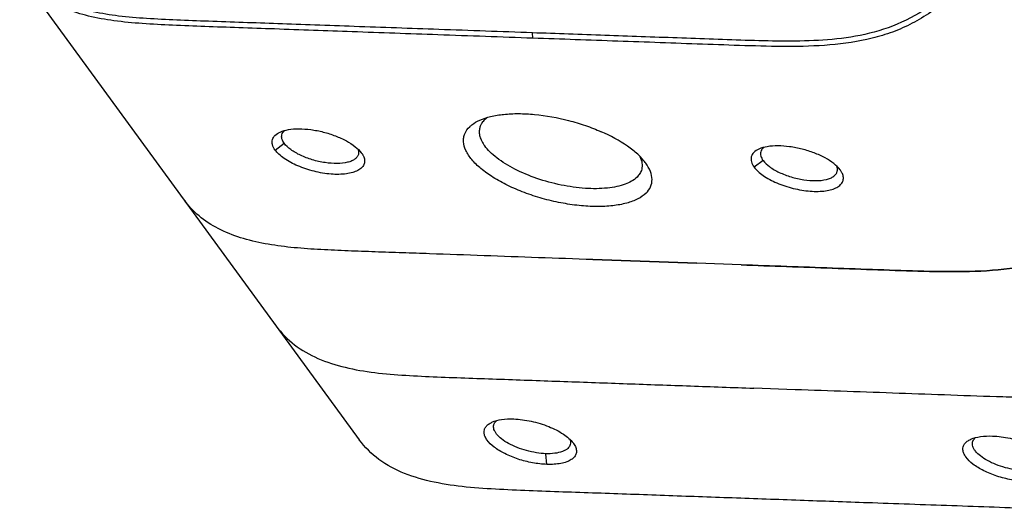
# Model space of a CAD drawing. Header units: millimetres. Extents: x 5359 to 5801, y -1494 to -1181.
# Tile 6 of 24: x 5631 to 5669, y -1416 to -1397. Entities that reach past the tile are written whole.
import ezdxf

# ---------------------------------------------------------------- set-up
doc = ezdxf.new("R2010")
doc.units = ezdxf.units.MM

msp = doc.modelspace()

# ---------------------------------------------------------------- linework, layer by layer
at = {"color": 7, "linetype": 'Continuous'}
for p, q in [((5631.132, -1395.352), (5644.028, -1413.01)), ((5650.626, -1397.757), (5650.607, -1397.554)), ((5640.835, -1402.005), (5641.179, -1401.749)), ((5644.116, -1402.122), (5644.108, -1402.112)), ((5644.108, -1402.112), (5644.116, -1402.122)), ((5654.909, -1402.504), (5654.893, -1402.483)), ((5659.366, -1402.4), (5659.026, -1402.653)), ((5662.284, -1402.742), (5662.292, -1402.753)), ((5662.292, -1402.753), (5662.303, -1402.767)), ((5662.303, -1402.767), (5662.293, -1402.753)), ((5656.856, -1406.31), (5652.902, -1406.169)), ((5652.902, -1406.169), (5656.856, -1406.31)), ((5658.53, -1406.369), (5656.856, -1406.31)), ((5660.585, -1411.11), (5659.018, -1411.054)), ((5651.154, -1413.948), (5651.116, -1413.541)), ((5663.516, -1415.406), (5663.505, -1415.414)), ((5663.522, -1415.414), (5663.505, -1415.414))]:
    msp.add_line(p, q, dxfattribs=at)
for centre, radius, start, end in [((5640.07, -1401.94), 3.333, 215.2499, 216.1435), ((5640.081, -1401.932), 3.346, 216.1439, 217.5775), ((5643.568, -1406.733), 3.33, 214.6642, 216.1439), ((5649.519, -1412.612), 0.424, 129.0781, 133.2539), ((5667.708, -1413.259), 0.425, 129.1266, 133.252)]:
    msp.add_arc(centre, radius, start, end, dxfattribs=at)
for points, knots in [([(5674.552, -1363.144), (5674.682, -1363.322), (5674.908, -1363.71), (5675.135, -1364.351), (5675.251, -1365.042), (5675.273, -1365.766), (5675.217, -1366.512), (5675.066, -1367.534), (5674.839, -1368.558), (5674.587, -1369.587), (5674.326, -1370.622), (5673.992, -1371.915), (5673.594, -1373.469), (5673.064, -1375.54), (5672.4, -1378.129), (5671.604, -1381.235), (5670.941, -1383.824), (5670.41, -1385.895), (5670.011, -1387.448), (5669.616, -1389.002), (5669.283, -1390.297), (5669.006, -1391.33), (5668.71, -1392.36), (5668.264, -1393.631), (5667.5, -1395.07), (5666.426, -1396.316), (5665.291, -1397.097), (5664.293, -1397.537), (5663.254, -1397.854), (5661.91, -1398.048), (5660.292, -1398.086), (5658.678, -1398.044), (5657.067, -1397.988), (5655.457, -1397.928), (5653.31, -1397.853), (5651.699, -1397.795), (5650.626, -1397.757)], [0, 0, 0, 0, 0.01299, 0.026222, 0.039881, 0.054071, 0.068775, 0.08389, 0.114868, 0.130541, 0.146255, 0.177736, 0.209222, 0.240699, 0.30366, 0.366621, 0.429581, 0.461063, 0.492546, 0.524017, 0.5555, 0.571264, 0.58704, 0.618623, 0.650414, 0.682423, 0.714546, 0.730582, 0.746554, 0.778381, 0.810139, 0.841811, 0.873452, 0.905088, 0.936725, 1, 1, 1, 1]), ([(5687.448, -1380.802), (5687.578, -1380.98), (5687.805, -1381.367), (5688.031, -1382.009), (5688.148, -1382.7), (5688.17, -1383.423), (5688.114, -1384.169), (5687.963, -1385.191), (5687.735, -1386.216), (5687.483, -1387.244), (5687.222, -1388.279), (5686.889, -1389.573), (5686.49, -1391.126), (5685.96, -1393.197), (5685.296, -1395.786), (5684.5, -1398.893), (5683.837, -1401.482), (5683.306, -1403.553), (5682.907, -1405.106), (5682.512, -1406.66), (5682.18, -1407.954), (5681.903, -1408.988), (5681.607, -1410.018), (5681.161, -1411.288), (5680.396, -1412.727), (5679.322, -1413.973), (5678.188, -1414.754), (5677.189, -1415.194), (5676.15, -1415.512), (5674.807, -1415.706), (5673.189, -1415.743), (5671.575, -1415.701), (5669.964, -1415.645), (5668.353, -1415.586), (5666.206, -1415.51), (5664.596, -1415.453), (5663.522, -1415.414)], [0, 0, 0, 0, 0.01299, 0.026222, 0.039881, 0.054071, 0.068775, 0.08389, 0.114868, 0.130541, 0.146255, 0.177736, 0.209222, 0.240699, 0.30366, 0.366621, 0.429581, 0.461063, 0.492546, 0.524017, 0.5555, 0.571264, 0.58704, 0.618623, 0.650414, 0.682423, 0.714546, 0.730582, 0.746554, 0.778381, 0.810139, 0.841811, 0.873452, 0.905088, 0.936725, 1, 1, 1, 1]), ([(5669.07, -1390.308), (5668.953, -1390.751), (5668.715, -1391.641), (5668.294, -1392.973), (5667.717, -1394.281), (5666.9, -1395.507), (5665.805, -1396.539), (5664.492, -1397.277), (5663.076, -1397.688), (5661.652, -1397.852), (5660.251, -1397.879), (5658.866, -1397.847), (5657.487, -1397.801), (5655.652, -1397.732), (5653.359, -1397.652), (5651.524, -1397.586), (5650.607, -1397.554)], [0, 0, 0, 0, 0.060869, 0.122391, 0.185319, 0.250204, 0.316713, 0.383244, 0.448178, 0.511241, 0.573036, 0.634229, 0.695228, 0.756176, 0.878087, 1, 1, 1, 1]), ([(5650.626, -1397.758), (5649.421, -1397.715), (5647.132, -1397.633), (5643.861, -1397.518), (5641.342, -1397.426), (5639.477, -1397.361), (5638.186, -1397.317), (5636.962, -1397.27), (5635.811, -1397.212), (5634.741, -1397.112), (5633.767, -1396.94), (5632.909, -1396.68), (5632.179, -1396.329), (5631.583, -1395.889), (5631.266, -1395.537), (5631.131, -1395.353)], [0, 0, 0, 0, 0.180644, 0.343272, 0.490363, 0.558349, 0.62289, 0.684063, 0.741783, 0.795603, 0.845016, 0.889676, 0.929626, 0.965812, 1, 1, 1, 1]), ([(5650.607, -1397.554), (5649.42, -1397.511), (5647.164, -1397.431), (5644.411, -1397.333), (5642.372, -1397.26), (5640.528, -1397.193), (5638.777, -1397.135), (5637.117, -1397.072), (5635.977, -1397.019), (5634.917, -1396.93), (5633.952, -1396.778), (5633.098, -1396.544), (5632.368, -1396.225), (5631.767, -1395.822), (5631.443, -1395.497), (5631.304, -1395.326)], [0, 0, 0, 0, 0.180321, 0.342919, 0.418494, 0.490244, 0.623209, 0.684626, 0.74257, 0.79657, 0.846099, 0.890807, 0.930725, 0.966567, 1, 1, 1, 1]), ([(5648.606, -1400.874), (5648.738, -1400.814), (5649.038, -1400.718), (5649.534, -1400.638), (5650.095, -1400.613), (5650.925, -1400.658), (5651.779, -1400.813), (5652.616, -1401.065), (5653.024, -1401.223), (5653.22, -1401.31)], [0, 0, 0, 0, 0.091808, 0.198045, 0.317197, 0.446736, 0.723619, 0.863821, 1, 1, 1, 1]), ([(5648.225, -1401.12), (5648.251, -1401.096), (5648.366, -1400.997), (5648.5, -1400.921), (5648.606, -1400.874)], [0, 0, 0, 0, 0.230352, 1, 1, 1, 1]), ([(5648.732, -1400.919), (5648.726, -1400.926), (5648.704, -1400.954), (5648.684, -1400.984), (5648.67, -1401.006)], [0, 0, 0, 0, 0.254759, 1, 1, 1, 1]), ([(5648.898, -1400.767), (5648.882, -1400.779), (5648.822, -1400.824), (5648.767, -1400.877), (5648.732, -1400.919)], [0, 0, 0, 0, 0.262606, 1, 1, 1, 1]), ([(5640.835, -1402.005), (5640.79, -1401.943), (5640.72, -1401.819), (5640.71, -1401.606), (5640.826, -1401.427), (5640.95, -1401.354), (5641.02, -1401.322)], [0, 0, 0, 0, 0.272851, 0.498028, 0.724223, 1, 1, 1, 1]), ([(5641.02, -1401.322), (5641.12, -1401.277), (5641.359, -1401.215), (5641.755, -1401.189), (5642.201, -1401.222), (5642.667, -1401.314), (5643.12, -1401.457), (5643.528, -1401.642), (5643.862, -1401.854), (5644.042, -1402.024), (5644.108, -1402.112)], [0, 0, 0, 0, 0.098848, 0.219058, 0.355333, 0.500088, 0.644816, 0.780993, 0.901111, 1, 1, 1, 1]), ([(5641.09, -1401.426), (5641.098, -1401.394), (5641.129, -1401.329), (5641.179, -1401.279), (5641.207, -1401.256)], [0, 0, 0, 0, 0.476402, 1, 1, 1, 1]), ([(5654.925, -1403.644), (5654.835, -1403.733), (5654.598, -1403.889), (5654.165, -1404.044), (5653.636, -1404.136), (5653.03, -1404.163), (5652.369, -1404.124), (5651.678, -1404.02), (5650.982, -1403.855), (5650.308, -1403.635), (5649.682, -1403.368), (5649.127, -1403.065), (5648.663, -1402.737), (5648.308, -1402.395), (5648.071, -1402.05), (5647.981, -1401.752), (5647.991, -1401.533), (5648.049, -1401.328), (5648.147, -1401.195), (5648.225, -1401.12)], [0, 0, 0, 0, 0.044207, 0.097527, 0.160274, 0.231495, 0.309424, 0.391805, 0.47609, 0.559613, 0.639756, 0.714114, 0.780682, 0.838108, 0.886088, 0.926049, 0.944276, 0.962204, 1, 1, 1, 1]), ([(5648.606, -1401.161), (5648.592, -1401.213), (5648.58, -1401.325), (5648.608, -1401.499), (5648.681, -1401.676), (5648.752, -1401.79), (5648.794, -1401.847)], [0, 0, 0, 0, 0.220189, 0.453818, 0.711679, 1, 1, 1, 1]), ([(5648.67, -1401.006), (5648.663, -1401.019), (5648.636, -1401.068), (5648.616, -1401.121), (5648.606, -1401.161)], [0, 0, 0, 0, 0.253997, 1, 1, 1, 1]), ([(5654.893, -1402.483), (5654.808, -1402.369), (5654.597, -1402.146), (5654.056, -1401.721), (5653.57, -1401.463), (5653.22, -1401.31)], [0, 0, 0, 0, 0.206288, 0.444364, 1, 1, 1, 1]), ([(5641.179, -1401.749), (5641.142, -1401.699), (5641.084, -1401.597), (5641.077, -1401.476), (5641.09, -1401.426)], [0, 0, 0, 0, 0.547302, 1, 1, 1, 1]), ([(5644.199, -1402.27), (5644.219, -1402.318), (5644.243, -1402.416), (5644.214, -1402.568), (5644.118, -1402.696), (5643.967, -1402.796), (5643.77, -1402.87), (5643.431, -1402.936), (5642.934, -1402.936), (5642.31, -1402.831), (5641.707, -1402.631), (5641.262, -1402.396), (5640.985, -1402.178), (5640.878, -1402.063), (5640.835, -1402.005)], [0, 0, 0, 0, 0.038561, 0.073847, 0.111128, 0.154709, 0.206704, 0.267456, 0.411396, 0.573968, 0.737441, 0.883873, 0.946303, 1, 1, 1, 1]), ([(5643.996, -1402.17), (5643.987, -1402.205), (5643.953, -1402.275), (5643.862, -1402.36), (5643.737, -1402.428), (5643.514, -1402.499), (5643.172, -1402.531), (5642.719, -1402.495), (5642.248, -1402.389), (5641.807, -1402.223), (5641.442, -1402.016), (5641.246, -1401.842), (5641.179, -1401.749)], [0, 0, 0, 0, 0.034304, 0.072463, 0.117057, 0.169087, 0.294707, 0.442647, 0.600625, 0.754516, 0.89092, 1, 1, 1, 1]), ([(5643.977, -1401.967), (5643.979, -1401.972), (5643.987, -1401.993), (5643.993, -1402.014), (5643.997, -1402.03)], [0, 0, 0, 0, 0.257602, 1, 1, 1, 1]), ([(5643.997, -1402.03), (5643.999, -1402.042), (5644.007, -1402.088), (5644.005, -1402.136), (5643.996, -1402.17)], [0, 0, 0, 0, 0.261397, 1, 1, 1, 1]), ([(5654.58, -1403.034), (5654.456, -1403.158), (5654.194, -1403.295), (5653.803, -1403.403), (5653.298, -1403.48), (5652.585, -1403.48), (5651.685, -1403.353), (5650.784, -1403.107), (5649.96, -1402.765), (5649.368, -1402.408), (5648.999, -1402.092), (5648.854, -1401.929), (5648.794, -1401.847)], [0, 0, 0, 0, 0.083621, 0.135271, 0.19334, 0.32583, 0.473142, 0.624686, 0.769253, 0.896665, 0.951627, 1, 1, 1, 1]), ([(5659.21, -1401.97), (5659.14, -1402.002), (5659.016, -1402.076), (5658.9, -1402.257), (5658.912, -1402.47), (5658.982, -1402.593), (5659.026, -1402.653)], [0, 0, 0, 0, 0.276504, 0.505018, 0.731929, 1, 1, 1, 1]), ([(5662.293, -1402.753), (5662.226, -1402.666), (5662.047, -1402.498), (5661.713, -1402.287), (5661.305, -1402.105), (5660.853, -1401.963), (5660.388, -1401.872), (5659.942, -1401.838), (5659.548, -1401.863), (5659.31, -1401.925), (5659.21, -1401.97)], [0, 0, 0, 0, 0.098468, 0.218823, 0.355023, 0.500051, 0.645007, 0.781279, 0.901295, 1, 1, 1, 1]), ([(5659.277, -1402.076), (5659.264, -1402.127), (5659.271, -1402.248), (5659.33, -1402.349), (5659.366, -1402.4)], [0, 0, 0, 0, 0.458471, 1, 1, 1, 1]), ([(5659.393, -1401.907), (5659.365, -1401.93), (5659.316, -1401.98), (5659.285, -1402.044), (5659.277, -1402.076)], [0, 0, 0, 0, 0.522345, 1, 1, 1, 1]), ([(5644.116, -1402.122), (5644.12, -1402.128), (5644.137, -1402.152), (5644.153, -1402.177), (5644.164, -1402.196)], [0, 0, 0, 0, 0.257677, 1, 1, 1, 1]), ([(5644.164, -1402.196), (5644.167, -1402.202), (5644.18, -1402.226), (5644.192, -1402.251), (5644.199, -1402.27)], [0, 0, 0, 0, 0.257718, 1, 1, 1, 1]), ([(5654.689, -1402.25), (5654.728, -1402.33), (5654.783, -1402.49), (5654.776, -1402.661), (5654.757, -1402.737)], [0, 0, 0, 0, 0.528474, 1, 1, 1, 1]), ([(5659.366, -1402.4), (5659.433, -1402.491), (5659.629, -1402.666), (5659.993, -1402.872), (5660.434, -1403.039), (5660.905, -1403.146), (5661.358, -1403.182), (5661.701, -1403.15), (5661.924, -1403.079), (5662.049, -1403.01), (5662.14, -1402.924), (5662.175, -1402.854), (5662.184, -1402.819)], [0, 0, 0, 0, 0.108577, 0.244965, 0.398764, 0.556608, 0.704501, 0.830197, 0.88236, 0.927007, 0.96538, 1, 1, 1, 1]), ([(5654.757, -1402.737), (5654.743, -1402.792), (5654.697, -1402.9), (5654.623, -1402.992), (5654.58, -1403.034)], [0, 0, 0, 0, 0.484202, 1, 1, 1, 1]), ([(5654.925, -1403.643), (5654.995, -1403.573), (5655.113, -1403.413), (5655.171, -1403.113), (5655.097, -1402.798), (5654.982, -1402.604), (5654.911, -1402.507)], [0, 0, 0, 0, 0.238192, 0.464356, 0.710491, 1, 1, 1, 1]), ([(5659.026, -1402.653), (5659.068, -1402.711), (5659.175, -1402.826), (5659.454, -1403.045), (5659.903, -1403.279), (5660.509, -1403.478), (5661.044, -1403.568), (5661.457, -1403.582), (5661.732, -1403.562), (5661.97, -1403.513), (5662.166, -1403.437), (5662.314, -1403.333), (5662.406, -1403.201), (5662.429, -1403.048), (5662.402, -1402.949), (5662.381, -1402.901)], [0, 0, 0, 0, 0.053406, 0.115962, 0.262789, 0.42656, 0.589119, 0.664375, 0.732938, 0.793417, 0.845032, 0.888259, 0.925599, 0.961329, 1, 1, 1, 1]), ([(5662.184, -1402.819), (5662.187, -1402.806), (5662.197, -1402.754), (5662.191, -1402.699), (5662.18, -1402.661)], [0, 0, 0, 0, 0.243522, 1, 1, 1, 1]), ([(5662.381, -1402.901), (5662.376, -1402.89), (5662.354, -1402.843), (5662.326, -1402.799), (5662.303, -1402.767)], [0, 0, 0, 0, 0.236703, 1, 1, 1, 1]), ([(5652.902, -1406.169), (5652.213, -1406.144), (5650.836, -1406.095), (5648.769, -1406.022), (5647.048, -1405.959), (5645.67, -1405.911), (5644.637, -1405.877), (5643.606, -1405.838), (5642.579, -1405.793), (5641.566, -1405.726), (5640.58, -1405.603), (5639.641, -1405.397), (5638.774, -1405.075), (5638.014, -1404.611), (5637.602, -1404.197), (5637.429, -1403.972)], [0, 0, 0, 0, 0.129526, 0.25905, 0.388567, 0.453338, 0.51811, 0.582808, 0.647339, 0.711223, 0.773616, 0.833945, 0.891623, 0.946655, 1, 1, 1, 1]), ([(5672.183, -1405.18), (5671.713, -1405.531), (5670.673, -1406.104), (5668.959, -1406.527), (5667.214, -1406.642), (5665.473, -1406.615), (5663.736, -1406.557), (5661.423, -1406.47), (5659.687, -1406.411), (5658.53, -1406.369)], [0, 0, 0, 0, 0.126252, 0.251713, 0.376884, 0.501701, 0.626305, 0.750865, 1, 1, 1, 1]), ([(5658.53, -1406.369), (5659.686, -1406.411), (5661.42, -1406.47), (5663.733, -1406.557), (5665.468, -1406.615), (5667.208, -1406.642), (5668.952, -1406.528), (5670.665, -1406.107), (5671.705, -1405.536), (5672.175, -1405.186)], [0, 0, 0, 0, 0.249137, 0.373698, 0.498302, 0.623119, 0.74829, 0.87375, 1, 1, 1, 1]), ([(5640.878, -1408.697), (5641.073, -1408.964), (5641.555, -1409.45), (5642.466, -1409.964), (5643.507, -1410.29), (5644.63, -1410.477), (5645.799, -1410.571), (5646.991, -1410.625), (5648.191, -1410.671), (5649.795, -1410.724), (5651.8, -1410.797), (5654.206, -1410.882), (5656.612, -1410.968), (5658.216, -1411.025), (5659.018, -1411.054)], [0, 0, 0, 0, 0.053091, 0.108233, 0.166527, 0.227645, 0.290814, 0.355014, 0.41945, 0.483966, 0.612975, 0.741982, 0.870992, 1, 1, 1, 1]), ([(5640.879, -1408.697), (5641.073, -1408.964), (5641.555, -1409.45), (5642.466, -1409.964), (5643.507, -1410.29), (5644.63, -1410.477), (5645.799, -1410.571), (5646.991, -1410.625), (5648.191, -1410.671), (5649.795, -1410.724), (5651.8, -1410.797), (5654.206, -1410.882), (5656.612, -1410.968), (5658.216, -1411.025), (5659.018, -1411.054)], [0, 0, 0, 0, 0.053091, 0.108233, 0.166527, 0.227645, 0.290814, 0.355014, 0.41945, 0.483966, 0.612975, 0.741982, 0.870992, 1, 1, 1, 1]), ([(5676.047, -1409.678), (5675.794, -1409.897), (5675.253, -1410.297), (5674.362, -1410.762), (5673.414, -1411.087), (5672.437, -1411.287), (5671.448, -1411.387), (5670.457, -1411.422), (5669.467, -1411.415), (5668.15, -1411.38), (5666.505, -1411.321), (5663.874, -1411.225), (5661.9, -1411.156), (5660.585, -1411.11)], [0, 0, 0, 0, 0.063338, 0.126548, 0.18945, 0.252165, 0.314785, 0.377297, 0.439687, 0.501986, 0.6265, 0.750996, 1, 1, 1, 1]), ([(5649.07, -1412.346), (5649.186, -1412.294), (5649.462, -1412.227), (5649.742, -1412.218), (5649.895, -1412.223)], [0, 0, 0, 0, 0.45527, 1, 1, 1, 1]), ([(5651.154, -1413.948), (5650.974, -1413.942), (5650.604, -1413.899), (5650.068, -1413.762), (5649.573, -1413.562), (5649.168, -1413.32), (5648.915, -1413.085), (5648.8, -1412.891), (5648.763, -1412.757), (5648.774, -1412.629), (5648.833, -1412.513), (5648.935, -1412.416), (5649.021, -1412.368), (5649.07, -1412.346)], [0, 0, 0, 0, 0.161871, 0.332036, 0.494784, 0.638215, 0.752989, 0.799176, 0.839095, 0.875355, 0.9119, 0.952565, 1, 1, 1, 1]), ([(5651.116, -1413.541), (5650.996, -1413.537), (5650.748, -1413.512), (5650.381, -1413.433), (5650.027, -1413.316), (5649.708, -1413.168), (5649.445, -1412.999), (5649.275, -1412.841), (5649.185, -1412.712), (5649.144, -1412.621), (5649.126, -1412.533), (5649.132, -1412.476), (5649.139, -1412.449)], [0, 0, 0, 0, 0.14868, 0.305663, 0.461403, 0.607385, 0.73706, 0.844963, 0.890389, 0.930556, 0.966493, 1, 1, 1, 1]), ([(5649.139, -1412.449), (5649.142, -1412.436), (5649.161, -1412.381), (5649.197, -1412.333), (5649.229, -1412.303)], [0, 0, 0, 0, 0.239775, 1, 1, 1, 1]), ([(5649.895, -1412.223), (5650.118, -1412.231), (5650.572, -1412.292), (5651.211, -1412.485), (5651.69, -1412.723), (5651.991, -1412.95), (5652.107, -1413.07), (5652.153, -1413.132)], [0, 0, 0, 0, 0.269129, 0.547972, 0.800093, 0.907778, 1, 1, 1, 1]), ([(5667.259, -1412.992), (5667.374, -1412.94), (5667.65, -1412.874), (5667.93, -1412.866), (5668.082, -1412.871)], [0, 0, 0, 0, 0.455208, 1, 1, 1, 1]), ([(5667.327, -1413.097), (5667.33, -1413.083), (5667.349, -1413.028), (5667.385, -1412.98), (5667.417, -1412.95)], [0, 0, 0, 0, 0.239997, 1, 1, 1, 1]), ([(5668.082, -1412.871), (5668.306, -1412.879), (5668.759, -1412.941), (5669.398, -1413.132), (5669.877, -1413.368), (5670.179, -1413.593), (5670.295, -1413.712), (5670.341, -1413.773)], [0, 0, 0, 0, 0.269581, 0.548365, 0.800293, 0.90783, 1, 1, 1, 1]), ([(5663.505, -1415.414), (5662.648, -1415.383), (5660.932, -1415.322), (5658.359, -1415.23), (5655.786, -1415.14), (5653.213, -1415.045), (5651.07, -1414.976), (5649.362, -1414.905), (5648.103, -1414.825), (5646.888, -1414.655), (5645.755, -1414.338), (5644.76, -1413.812), (5644.237, -1413.295), (5644.028, -1413.01)], [0, 0, 0, 0, 0.128748, 0.257496, 0.386245, 0.514986, 0.643728, 0.707925, 0.771409, 0.83296, 0.891671, 0.946991, 1, 1, 1, 1]), ([(5652.045, -1413.193), (5652.038, -1413.222), (5652.012, -1413.279), (5651.947, -1413.353), (5651.856, -1413.416), (5651.694, -1413.487), (5651.443, -1413.539), (5651.23, -1413.545), (5651.116, -1413.541)], [0, 0, 0, 0, 0.084004, 0.174898, 0.27785, 0.396039, 0.675453, 1, 1, 1, 1]), ([(5652.219, -1413.235), (5652.245, -1413.283), (5652.282, -1413.38), (5652.279, -1413.533), (5652.208, -1413.67), (5652.079, -1413.78), (5651.9, -1413.863), (5651.68, -1413.92), (5651.427, -1413.95), (5651.248, -1413.951), (5651.154, -1413.948)], [0, 0, 0, 0, 0.103477, 0.194452, 0.285423, 0.388931, 0.512924, 0.658669, 0.821759, 1, 1, 1, 1]), ([(5652.025, -1412.99), (5652.039, -1413.024), (5652.058, -1413.091), (5652.053, -1413.162), (5652.045, -1413.193)], [0, 0, 0, 0, 0.523642, 1, 1, 1, 1]), ([(5652.153, -1413.132), (5652.16, -1413.14), (5652.184, -1413.173), (5652.205, -1413.208), (5652.219, -1413.235)], [0, 0, 0, 0, 0.260965, 1, 1, 1, 1]), ([(5669.342, -1414.596), (5669.161, -1414.589), (5668.792, -1414.545), (5668.257, -1414.408), (5667.763, -1414.209), (5667.358, -1413.968), (5667.104, -1413.734), (5666.99, -1413.538), (5666.952, -1413.404), (5666.963, -1413.275), (5667.022, -1413.16), (5667.124, -1413.062), (5667.21, -1413.014), (5667.259, -1412.992)], [0, 0, 0, 0, 0.161724, 0.331563, 0.494098, 0.637533, 0.752436, 0.79874, 0.838807, 0.875231, 0.911903, 0.952612, 1, 1, 1, 1]), ([(5669.304, -1414.189), (5669.184, -1414.185), (5668.937, -1414.159), (5668.57, -1414.08), (5668.216, -1413.963), (5667.897, -1413.815), (5667.634, -1413.647), (5667.463, -1413.49), (5667.373, -1413.36), (5667.332, -1413.269), (5667.314, -1413.181), (5667.32, -1413.123), (5667.327, -1413.097)], [0, 0, 0, 0, 0.148461, 0.305185, 0.460731, 0.606675, 0.736427, 0.844451, 0.889965, 0.930247, 0.966329, 1, 1, 1, 1])]:
    msp.add_open_spline(points, degree=3, knots=knots, dxfattribs=at)
msp.add_open_spline([(5662.18, -1402.661), (5662.175, -1402.644), (5662.17, -1402.628), (5662.163, -1402.612)], degree=3, dxfattribs=at)

doc.saveas('drawing.dxf')
